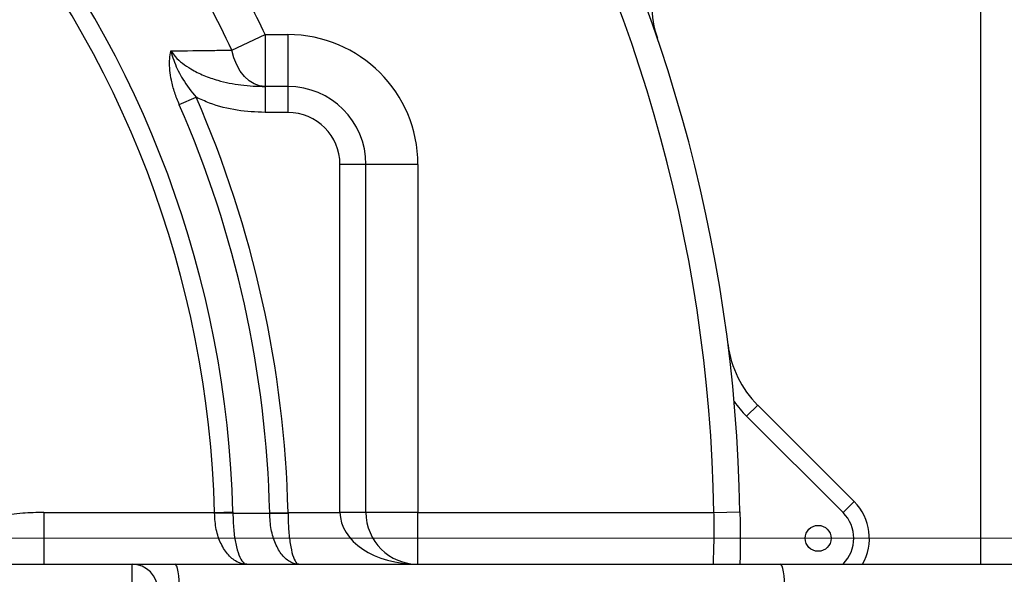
# Model space of a CAD drawing. Header units: millimetres. Extents: x -1 to 10933, y 0 to 7722.
# Tile 88 of 122: x 4114 to 4304, y 6284 to 6391. Entities that reach past the tile are written whole.
import ezdxf

# ---------------------------------------------------------------- set-up
doc = ezdxf.new("R2010")
doc.units = ezdxf.units.MM
doc.header["$LTSCALE"] = 13
doc.header["$PDSIZE"] = -1
doc.dimstyles.new('efort-st-1', dxfattribs={"dimtxt": 100, "dimasz": 100, "dimexe": 1.25, "dimexo": 0.625, "dimtad": 1, "dimdec": 0, "dimdsep": 46, "dimtxsty": 'Standard', "dimcen": 2.5, "dimclrd": 3, "dimclre": 3, "dimadec": 0, "dimazin": 0, "dimtfac": 1, "dimtmove": 0, "dimatfit": 3, "dimfxl": 1, "dimarcsym": 0})

# ---------------------------------------------------------------- blocks, each defined once
blk = doc.blocks.new('SW_CENTERMARKSYMBOL_3')
at = {"color": 0, "linetype": 'Continuous', "lineweight": 18}
blk.add_line((5, 0), (499.96, 0), dxfattribs=at)
blk = doc.blocks.new('*D158')
at = {"color": 3, "lineweight": -2}
for p, q in [((3955.86, 6291.1), (4398.6, 5948.2)), ((4787.32, 5647.14), (4477.66, 5886.97))]:
    blk.add_line(p, q, dxfattribs=at)
at = {"color": 3}
blk.add_solid([(4487.87, 5900.15), (4467.46, 5873.79), (4398.6, 5948.2)], dxfattribs=at)
at = {"layer": 'Defpoints', "color": 0}
for p in [(3955.86, 6291.1), (4398.6, 5948.2)]:
    blk.add_point(p, dxfattribs=at)
at = {"color": 0, "insert": (4709.39, 5771.53), "char_height": 100, "attachment_point": 5, "rotation": 322.2423}
blk.add_mtext('R560', dxfattribs=at)

msp = doc.modelspace()

# ---------------------------------------------------------------- linework, layer by layer
at = {"color": 8, "linetype": 'Continuous', "lineweight": 25}
for p, q in [((4299.1, 6286.1), (4299.1, 6446.33)), ((4272.57, 6286.1), (4272.62, 6286.15)), ((4272.62, 6286.15), (4272.67, 6286.1))]:
    msp.add_line(p, q, dxfattribs=at)
at = {"color": 7, "linetype": 'Continuous', "lineweight": 25}
for p, q in [((4155, 6385.11), (4161.41, 6388.1)), ((4161.41, 6388.1), (4161.41, 6378.1)), ((4161.41, 6388.1), (4165.81, 6388.1)), ((4165.81, 6388.1), (4165.81, 6378.1)), ((4161.41, 6378.1), (4161.41, 6373.1)), ((4165.81, 6378.1), (4161.41, 6378.1)), ((4165.81, 6378.1), (4165.81, 6373.1)), ((4144.9, 6374.61), (4148.13, 6376.03)), ((4165.81, 6373.1), (4161.41, 6373.1)), ((4175.81, 6296.1), (4175.81, 6363.1)), ((4180.81, 6363.1), (4175.81, 6363.1)), ((4180.81, 6296.1), (4180.81, 6363.1)), ((4190.81, 6363.1), (4180.81, 6363.1)), ((4190.81, 6363.1), (4190.81, 6296.1)), ((4254.06, 6314.61), (4256.18, 6316.73)), ((4256.18, 6316.73), (4274.74, 6298.17)), ((4272.62, 6296.05), (4254.06, 6314.61)), ((4272.62, 6296.05), (4274.74, 6298.17)), ((4118.81, 6296.1), (4151.68, 6296.1)), ((4151.68, 6296.1), (4155.21, 6296.19)), ((4151.68, 6295.93), (4151.68, 6296.1)), ((4155.21, 6296.19), (4155.21, 6295.93)), ((4155.21, 6295.93), (4162.29, 6295.94)), ((4162.29, 6296.02), (4165.82, 6296.1)), ((4162.29, 6295.94), (4162.29, 6296.02)), ((4165.82, 6296.1), (4165.82, 6295.94)), ((4165.82, 6296.1), (4175.81, 6296.1)), ((4180.81, 6296.1), (4175.81, 6296.1)), ((4190.81, 6296.1), (4180.81, 6296.1)), ((4190.81, 6286.1), (4190.81, 6296.1)), ((4190.81, 6296.1), (4247.77, 6296.1)), ((4247.77, 6296.1), (4252.77, 6296.19)), ((4107.71, 6286.1), (4135.81, 6286.1)), ((4135.81, 6281.1), (4135.81, 6286.1)), ((4135.81, 6286.1), (4144.07, 6286.1)), ((4144.07, 6286.1), (4260.53, 6286.1)), ((4260.53, 6286.1), (4316.31, 6286.1))]:
    msp.add_line(p, q, dxfattribs=at)
at = {"color": 7, "linetype": 'Continuous', "lineweight": 25, "flags": 128}
for points in [[(4161.41, 6378.1), (4160.35, 6378.23), (4159.32, 6378.6), (4158.34, 6379.21), (4157.43, 6380.04), (4156.63, 6381.08), (4155.95, 6382.29), (4155.4, 6383.64), (4155, 6385.11)], [(4144.94, 6281.1), (4144.92, 6282.08), (4144.88, 6283.02), (4144.79, 6283.88), (4144.69, 6284.64), (4144.56, 6285.26), (4144.41, 6285.72), (4144.24, 6286.01), (4144.07, 6286.1)], [(4261.4, 6281.1), (4261.38, 6282.08), (4261.33, 6283.02), (4261.25, 6283.88), (4261.14, 6284.64), (4261.01, 6285.26), (4260.86, 6285.72), (4260.7, 6286.01), (4260.53, 6286.1)]]:
    msp.add_lwpolyline(points, dxfattribs=at)
at = {"color": 7, "linetype": 'Continuous', "lineweight": 25}
msp.add_circle((4267.81, 6291.1), 2.5, dxfattribs=at)
for centre, radius, start, end in [((3953.81, 6291.1), 294, 0.9745, 61.0146), ((3953.81, 6291.1), 299, 0.9745, 59.4271), ((3953.81, 6291.1), 229.14, 25.0442, 28.6748), ((4255.81, 6393.85), 20, 180, 198.7895), ((4165.81, 6363.1), 25, 0, 90), ((4165.81, 6363.1), 15, 0, 90), ((3953.81, 6291.1), 208.54, 1.351, 23.6059), ((3953.81, 6291.1), 212.07, 1.351, 23.6059), ((4165.81, 6363.1), 10, 0, 90), ((4270.32, 6330.88), 20, 187.1624, 225), ((4270.32, 6330.88), 23, 215.7177, 225), ((4267.67, 6291.1), 10, 330, 45), ((4153.45, 6074.95), 220.99, 89.5418, 90.4582), ((4164.06, 6524.42), 228.49, 269.5568, 270.4432), ((4190.81, 6296.1), 10, 180, 270), ((4267.67, 6291.1), 7, 315, 45), ((4135.81, 6281.1), 5, 0, 90)]:
    msp.add_arc(centre, radius, start, end, dxfattribs=at)
at = {"color": 8, "linetype": 'Continuous', "lineweight": 25}
for radius, start, end in [(197.93, 1.4475, 40.2888), (201.46, 1.4475, 39.2982), (222.07, 25.0442, 35.1904)]:
    msp.add_arc((3953.81, 6291.1), radius, start, end, dxfattribs=at)
at = {"color": 0, "linetype": 'Continuous', "lineweight": 18}
msp.add_arc((3955.86, 6291.1), 560, 262.7, 5.9556, dxfattribs=at)
at = {"color": 7, "linetype": 'Continuous', "lineweight": 25}
msp.add_ellipse((4190.81, 6296.1), major_axis=(15, 0), ratio=0.666667, start_param=3.141593, end_param=4.712389, dxfattribs=at)
for points, knots in [([(4144.9, 6374.61), (4144.58, 6375.38), (4143.96, 6376.92), (4143.38, 6379.16), (4143.06, 6381.21), (4142.99, 6382.98), (4143.12, 6384.22), (4143.27, 6384.83), (4143.3, 6384.96), (4143.3, 6384.96)], [0, 0, 0, 0, 0.223006, 0.445867, 0.623549, 0.801018, 0.956314, 0.998212, 1, 1, 1, 1]), ([(4143.3, 6384.96), (4146.12, 6385), (4150.02, 6385.05), (4153.91, 6385.1), (4155, 6385.11)], [0, 0, 0, 0, 0.720721, 1, 1, 1, 1]), ([(4143.3, 6384.96), (4143.3, 6384.96), (4143.34, 6384.78), (4143.52, 6384.04), (4144.14, 6382.17), (4145.58, 6379.26), (4147.24, 6377.16), (4148.13, 6376.03)], [0, 0, 0, 0, 0.002146, 0.053581, 0.228035, 0.584607, 1, 1, 1, 1]), ([(4143.3, 6384.96), (4143.57, 6384.59), (4144.2, 6383.7), (4145.51, 6382.53), (4147.35, 6381.29), (4149.63, 6380.18), (4152.84, 6379.09), (4156.79, 6378.27), (4159.86, 6378.16), (4161.41, 6378.1)], [0, 0, 0, 0, 0.0678495, 0.1622278, 0.2590485, 0.3981289, 0.5396271, 0.7675916, 1, 1, 1, 1]), ([(4161.41, 6373.1), (4159.62, 6373.19), (4155.99, 6373.36), (4151.52, 6374.51), (4148.99, 6375.64), (4148.13, 6376.03)], [0, 0, 0, 0, 0.392004, 0.7957, 1, 1, 1, 1]), ([(4157.89, 6286.1), (4157.89, 6286.1), (4157.32, 6286.1), (4156.08, 6286.38), (4154.34, 6287.68), (4152.9, 6289.9), (4151.9, 6292.72), (4151.75, 6294.87), (4151.68, 6295.93)], [0, 0, 0, 0, 0.001707, 0.191722, 0.415464, 0.619253, 0.811339, 1, 1, 1, 1]), ([(4155.21, 6295.93), (4155.25, 6294.87), (4155.31, 6292.72), (4155.74, 6289.9), (4156.36, 6287.68), (4157.11, 6286.38), (4157.64, 6286.1), (4157.89, 6286.1), (4157.89, 6286.1)], [0, 0, 0, 0, 0.188661, 0.380747, 0.584536, 0.808278, 0.998293, 1, 1, 1, 1]), ([(4167.89, 6286.1), (4167.89, 6286.1), (4167.37, 6286.1), (4166.24, 6286.39), (4164.66, 6287.72), (4163.36, 6289.96), (4162.48, 6292.78), (4162.35, 6294.88), (4162.29, 6295.94)], [0, 0, 0, 0, 0.001408, 0.180342, 0.394562, 0.597522, 0.79743, 1, 1, 1, 1]), ([(4165.82, 6295.94), (4165.85, 6294.88), (4165.89, 6292.78), (4166.22, 6289.96), (4166.7, 6287.72), (4167.28, 6286.39), (4167.7, 6286.1), (4167.89, 6286.1), (4167.89, 6286.1)], [0, 0, 0, 0, 0.20257, 0.402478, 0.605438, 0.819658, 0.998592, 1, 1, 1, 1]), ([(4247.64, 6286.1), (4247.64, 6286.15), (4247.65, 6286.27), (4247.71, 6287.48), (4247.78, 6289.74), (4247.83, 6292.73), (4247.79, 6294.98), (4247.77, 6296.1)], [0, 0, 0, 0, 0.141798, 0.356516, 0.571085, 0.785539, 1, 1, 1, 1]), ([(4252.77, 6296.19), (4252.78, 6295.34), (4252.8, 6293.63), (4252.81, 6291.15), (4252.8, 6288.78), (4252.78, 6287.14), (4252.77, 6286.29), (4252.77, 6286.1)], [0, 0, 0, 0, 0.230514, 0.467499, 0.697194, 0.933408, 1, 1, 1, 1])]:
    msp.add_open_spline(points, degree=3, knots=knots, dxfattribs=at)
at = {"color": 8, "linetype": 'Continuous', "lineweight": 25}
msp.add_open_spline([(4118.81, 6296.1), (4117.46, 6296.06), (4114.64, 6295.98), (4110.53, 6295.42), (4106.68, 6294.69), (4103.74, 6293.89), (4101.6, 6293.08), (4100.18, 6292.4), (4099.02, 6291.7), (4098.06, 6291), (4097.23, 6290.26), (4096.52, 6289.48), (4095.9, 6288.67), (4095.38, 6287.8), (4094.98, 6287.09), (4094.85, 6286.65), (4094.82, 6286.53)], degree=3, knots=[0, 0, 0, 0, 0.148507, 0.310794, 0.455581, 0.579419, 0.646155, 0.707056, 0.752181, 0.795474, 0.837313, 0.874635, 0.911784, 0.949095, 0.986899, 1, 1, 1, 1], dxfattribs=at)
at = {"color": 7, "linetype": 'Continuous', "lineweight": 25}
msp.add_open_spline([(4118.81, 6296.1), (4118.81, 6295.45), (4118.81, 6294.14), (4118.81, 6292.25), (4118.81, 6290.51), (4118.81, 6288.99), (4118.81, 6287.73), (4118.81, 6286.81), (4118.81, 6286.21), (4118.81, 6286.14), (4118.81, 6286.1)], degree=3, dxfattribs=at)

# ---------------------------------------------------------------- block references
at = {"color": 0, "linetype": 'Continuous', "lineweight": 18}
msp.add_blockref('SW_CENTERMARKSYMBOL_3', (3953.81, 6291.1), dxfattribs=at)

# ---------------------------------------------------------------- dimensions: what is measured, and where the dimension line sits
at = {"color": 0}
dim = msp.add_radius_dim(center=(3955.86, 6291.1), mpoint=(4398.6, 5948.2), dimstyle='efort-st-1', dxfattribs=at)
dim.commit()
dim.dimension.update_dxf_attribs({"geometry": '*D158', "text_midpoint": (4678.39, 5731.51), "dimtype": 164})

doc.saveas('drawing.dxf')
